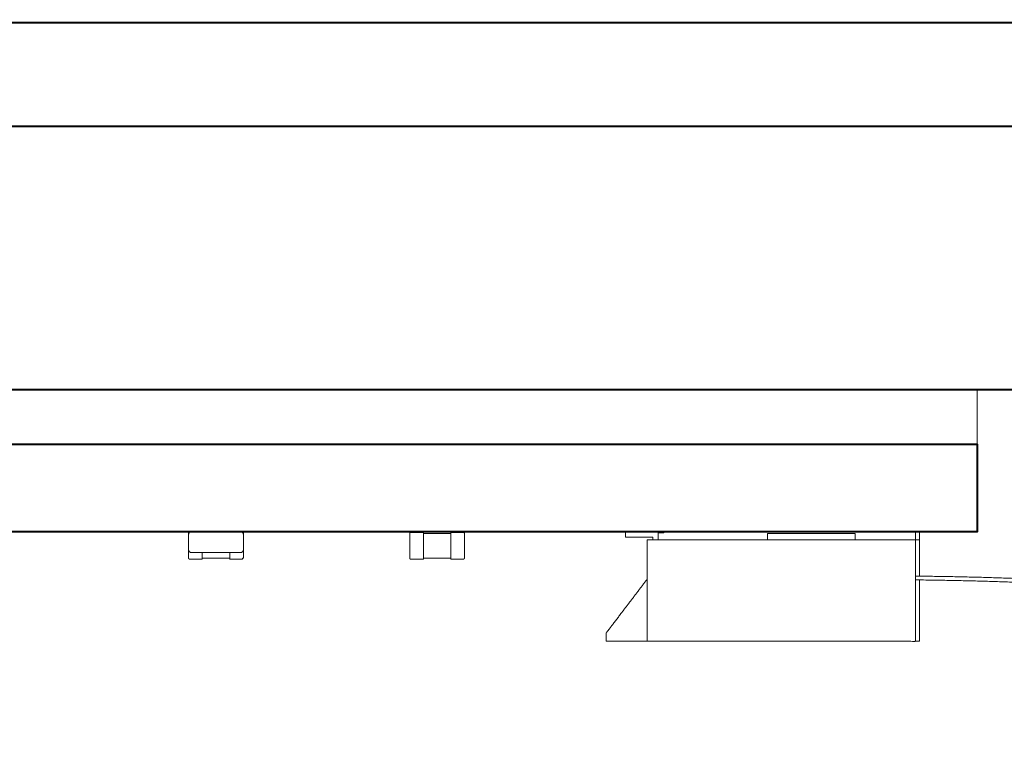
# Model space of a CAD drawing. Header units: millimetres. Extents: x -215 to 342, y -137 to 83.
# Tile 28 of 39: x -32 to -14, y 25 to 38. Entities that reach past the tile are written whole.
import ezdxf

# ---------------------------------------------------------------- set-up
doc = ezdxf.new("R2010")
doc.units = ezdxf.units.MM
doc.header["$LTSCALE"] = 10
doc.header["$MEASUREMENT"] = 0
doc.layers.add('细实线', color=7, linetype='Continuous', lineweight=20)
doc.layers.add('轮廓线', color=7, linetype='Continuous', lineweight=40)

msp = doc.modelspace()

# ---------------------------------------------------------------- linework, layer by layer
at = {"layer": '细实线'}
for points in [[(-19.995, 28.917), (-19.995, 28.967), (-20.495, 28.967), (-20.495, 29.067)], [(-19.895, 28.917), (-19.895, 29.047), (-19.795, 29.047), (-19.795, 29.067)], [(-15.123, 29.067), (-15.123, 28.917), (-15.123, 28.255)], [(-20.095, 27.067), (-20.095, 28.202), (-20.095, 28.917), (-19.994, 28.917), (-15.195, 28.917), (-15.123, 28.917)], [(-15.195, 27.067), (-15.123, 27.067), (-15.123, 28.186)]]:
    msp.add_lwpolyline(points, dxfattribs=at)
for points, weights, degree, knots in [([(-107.069, 31.667), (-107.069, 31.167), (-107.069, 30.667), (-107.069, 30.667), (-104.069, 30.667), (-60.569, 30.667), (-17.069, 30.667), (-14.069, 30.667), (-14.069, 30.667), (-14.069, 31.167), (-14.069, 31.667)], [1, 1, 1, 0.707107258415, 1, 1, 1, 0.707107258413, 1, 1, 1], 2, [-1, -1, -1, 0, 0, 4.712387, 4.712387, 91.712388, 91.712388, 96.424775, 96.424775, 97.424775, 97.424775, 97.424775]), ([(-28.475, 29.017), (-28.475, 29.038), (-28.46, 29.053), (-28.445, 29.067), (-28.425, 29.067)], [1, 0.854863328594, 0.853565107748, 0.852243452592, 1], 2, [0, 0, 0, 0.03891865, 0.03891865, 0.07853982, 0.07853982, 0.07853982]), ([(-28.46, 29.052), (-28.475, 29.052), (-28.475, 29.052), (-28.475, 29.035), (-28.475, 29.017), (-28.475, 28.877), (-28.475, 28.737), (-28.475, 28.66), (-28.475, 28.582), (-28.475, 28.567), (-28.46, 28.567), (-28.342, 28.567), (-28.225, 28.567), (-28.225, 28.567), (-28.225, 28.582), (-28.225, 28.635), (-28.225, 28.687)], [1, 0.707106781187, 1, 1, 1, 1, 1, 1, 1, 0.707106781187, 1, 1, 1, 0.707106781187, 1, 1, 1], 2, [-0.0235619, -0.0235619, -0.0235619, 0, 0, 0.035, 0.035, 0.315, 0.315, 0.4698576, 0.4698576, 0.4934196, 0.4934196, 0.7284196, 0.7284196, 0.7519815, 0.7519815, 0.8569815, 0.8569815, 0.8569815]), ([(-27.725, 28.687), (-27.725, 28.635), (-27.725, 28.582), (-27.725, 28.567), (-27.725, 28.567), (-27.607, 28.567), (-27.49, 28.567), (-27.49, 28.567), (-27.49, 28.582), (-27.475, 28.582), (-27.475, 28.582), (-27.475, 28.66), (-27.475, 28.737), (-27.475, 28.877), (-27.475, 29.017), (-27.475, 29.035), (-27.475, 29.052), (-27.475, 29.052), (-27.49, 29.052)], [1, 1, 1, 0.707106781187, 1, 1, 1, 0.707106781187, 1, 0.707106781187, 1, 1, 1, 1, 1, 1, 1, 0.707106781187, 1], 2, [-0.105, -0.105, -0.105, 0, 0, 0.0235619, 0.0235619, 0.2585619, 0.2585619, 0.2821239, 0.2821239, 0.3056858, 0.3056858, 0.4605309, 0.4605309, 0.7405309, 0.7405309, 0.7755309, 0.7755309, 0.7990929, 0.7990929, 0.7990929]), ([(-27.525, 29.067), (-27.504, 29.067), (-27.489, 29.052), (-27.475, 29.038), (-27.475, 29.017)], [1, 0.851785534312, 0.853574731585, 0.855321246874, 1], 2, [0, 0, 0, 0.03974396, 0.03974396, 0.07853982, 0.07853982, 0.07853982]), ([(-24.186, 29.052), (-24.303, 29.052), (-24.421, 29.052), (-24.436, 29.052), (-24.436, 29.052), (-24.436, 28.817), (-24.436, 28.582), (-24.436, 28.567), (-24.421, 28.567), (-24.303, 28.567), (-24.186, 28.567), (-24.186, 28.567), (-24.186, 28.582), (-24.186, 28.81), (-24.186, 29.037), (-24.186, 29.045), (-24.186, 29.052), (-24.186, 29.067), (-24.186, 29.067), (-24.186, 29.067), (-24.186, 29.052)], [1, 1, 1, 0.707106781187, 1, 1, 1, 0.707106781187, 1, 1, 1, 0.707106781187, 1, 1, 1, 1, 1, 0.707106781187, 1, 0.707106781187, 1], 2, [0, 0, 0, 0.235, 0.235, 0.258562, 0.258562, 0.728562, 0.728562, 0.752124, 0.752124, 0.987124, 0.987124, 1.010686, 1.010686, 1.465686, 1.465686, 1.480686, 1.480686, 1.504248, 1.504248, 1.52781, 1.52781, 1.52781]), ([(-23.686, 29.052), (-23.686, 29.045), (-23.686, 29.037), (-23.686, 28.81), (-23.686, 28.582), (-23.686, 28.567), (-23.686, 28.567), (-23.568, 28.567), (-23.451, 28.567), (-23.436, 28.567), (-23.436, 28.582), (-23.436, 28.817), (-23.436, 29.052), (-23.436, 29.052), (-23.451, 29.052), (-23.568, 29.052), (-23.686, 29.052), (-23.686, 29.067), (-23.686, 29.067), (-23.686, 29.067), (-23.686, 29.052)], [1, 1, 1, 1, 1, 0.707106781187, 1, 1, 1, 0.707106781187, 1, 1, 1, 0.707106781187, 1, 1, 1, 0.707106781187, 1, 0.707106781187, 1], 2, [0.047124, 0.047124, 0.047124, 0.062124, 0.062124, 0.517124, 0.517124, 0.540686, 0.540686, 0.775686, 0.775686, 0.799248, 0.799248, 1.269248, 1.269248, 1.29281, 1.29281, 1.52781, 1.52781, 1.551372, 1.551372, 1.574934, 1.574934, 1.574934]), ([(-15.195, 29.067), (-15.195, 29.017), (-15.195, 28.967), (-15.195, 28.917), (-15.195, 28.301), (-15.195, 27.684), (-15.195, 27.067), (-16.828, 27.067), (-18.461, 27.067), (-20.095, 27.067), (-20.245, 27.067), (-20.395, 27.067), (-20.545, 27.067), (-20.72, 27.067), (-20.845, 27.067), (-20.845, 27.067), (-20.845, 27.117), (-20.845, 27.167), (-20.845, 27.217), (-20.845, 27.217), (-20.72, 27.381), (-20.545, 27.611), (-20.395, 27.808), (-20.245, 28.005), (-20.095, 28.202)], [1, 1, 1, 1, 1, 1, 1, 1, 1, 1, 1, 1, 1, 0.804737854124, 0.804737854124, 1, 1, 1, 1, 0.804737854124, 0.804737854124, 1, 1, 1, 1], 3, [0, 0, 0, 0, 0.15, 0.15, 0.15, 2, 2, 2, 6.9, 6.9, 6.9, 7.349637, 7.349637, 7.349637, 7.820876, 7.820876, 7.820876, 7.970876, 7.970876, 7.970876, 8.676342, 8.676342, 8.676342, 9.418964, 9.418964, 9.418964, 9.418964]), ([(-16.295, 28.917), (-16.295, 28.977), (-16.295, 29.037), (-16.295, 29.037), (-16.335, 29.037), (-17.095, 29.037), (-17.855, 29.037), (-17.895, 29.037), (-17.895, 29.037), (-17.895, 28.977), (-17.895, 28.917)], [1, 1, 1, 0.707106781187, 1, 1, 1, 0.707106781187, 1, 1, 1], 2, [0, 0, 0, 0.12, 0.12, 0.182832, 0.182832, 1.702832, 1.702832, 1.765664, 1.765664, 1.885664, 1.885664, 1.885664]), ([(-28.475, 28.737), (-28.475, 28.687), (-28.425, 28.687), (-28.35, 28.687), (-28.275, 28.687), (-27.975, 28.687), (-27.675, 28.687), (-27.6, 28.687), (-27.525, 28.687), (-27.475, 28.687), (-27.475, 28.737)], [1, 0.707106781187, 1, 1, 1, 1, 1, 1, 1, 0.707106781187, 1], 2, [-0.07854, -0.07854, -0.07854, 0, 0, 0.15, 0.15, 0.75, 0.75, 0.9, 0.9, 0.97854, 0.97854, 0.97854]), ([(-23.686, 28.597), (-23.686, 28.582), (-23.686, 28.582), (-23.936, 28.582), (-24.186, 28.582), (-24.186, 28.582), (-24.186, 28.597)], [1, 0.707106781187, 1, 1, 1, 0.707106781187, 1], 2, [0, 0, 0, 0.0235619, 0.0235619, 0.5235619, 0.5235619, 0.5471239, 0.5471239, 0.5471239])]:
    msp.add_rational_spline(points, weights, degree=degree, knots=knots, dxfattribs=at)
for points, knots in [([(26.581, 30.062), (25.306, 30.009), (24.081, 29.876), (18.436, 29.263), (13.835, 26.976), (7.554, 23.852), (-0.304, 26.126), (-6.25, 27.846), (-13.075, 28.133), (-14.089, 28.175), (-15.123, 28.186), (-15.159, 28.187), (-15.195, 28.187)], [1.710247, 1.710247, 1.710247, 4.212841, 4.212841, 15.743674, 15.743674, 31.487347, 31.487347, 43.401482, 43.401482, 45.172923, 45.172923, 45.233816, 45.233816, 45.233816]), ([(26.581, 30.132), (25.306, 30.078), (24.081, 29.945), (18.428, 29.332), (13.819, 27.04), (7.553, 23.923), (-0.293, 26.193), (-6.245, 27.915), (-13.075, 28.202), (-14.089, 28.245), (-15.123, 28.255), (-15.159, 28.256), (-15.194, 28.256)], [1.70847, 1.70847, 1.70847, 4.208827, 4.208827, 15.743674, 15.743674, 31.487347, 31.487347, 43.402809, 43.402809, 45.172928, 45.172928, 45.233788, 45.233788, 45.233788])]:
    msp.add_open_spline(points, degree=2, knots=knots, dxfattribs=at)
for points in [[(-24.186, 29.037), (-23.936, 29.037), (-23.686, 29.037)], [(-27.725, 28.582), (-27.975, 28.582), (-28.225, 28.582)]]:
    msp.add_open_spline(points, degree=2, dxfattribs=at)
at = {"layer": '轮廓线'}
for points in [[(55.081, 36.467), (54.881, 36.467), (-175.42, 36.467), (-176.219, 36.467), (-176.219, 31.667), (-107.07, 31.667), (-14.069, 31.667), (55.081, 31.667)], [(-107.069, 30.667), (-14.069, 30.667), (-14.069, 29.067), (-107.069, 29.067)]]:
    msp.add_lwpolyline(points, close=True, dxfattribs=at)
for points, weights, knots in [([(-175.42, 36.467), (-175.42, 37.417), (-175.42, 38.367), (-175.42, 38.367), (-173.419, 38.367), (-60.269, 38.367), (52.881, 38.367), (54.881, 38.367), (54.881, 38.367), (54.881, 37.744), (54.881, 37.12), (54.881, 37.09), (54.881, 37.061), (54.881, 36.982), (54.881, 36.904), (54.881, 36.876), (54.881, 36.849), (54.881, 36.658), (54.881, 36.467)], [1, 1, 1, 0.707106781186, 1, 1, 1, 0.707106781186, 1, 1, 1, 1, 1, 1, 1, 1, 1, 1, 1], [-1.9, -1.9, -1.9, 0, 0, 3.141593, 3.141593, 4.124224, 4.124224, 7.265817, 7.265817, 8.513093, 8.513093, 8.572591, 8.572591, 8.72924, 8.72924, 8.784411, 8.784411, 9.165817, 9.165817, 9.165817]), ([(-14.069, 30.667), (-14.069, 29.867), (-14.069, 29.067), (-14.069, 29.067), (-15.123, 29.067), (-15.964, 29.067), (-17.069, 29.067), (-18.782, 29.067), (-20.494, 29.067), (-24.009, 29.067), (-27.524, 29.067), (-27.975, 29.067), (-28.425, 29.067), (-30.304, 29.067), (-32.183, 29.067), (-36.251, 29.067), (-40.319, 29.067), (-43.402, 29.067), (-46.485, 29.067), (-48.924, 29.067), (-51.362, 29.067), (-52.082, 29.067), (-52.802, 29.067), (-55.287, 29.067), (-57.772, 29.067), (-57.772, 29.067), (-57.772, 29.067), (-59.137, 29.067), (-60.502, 29.067), (-65.249, 29.067), (-69.997, 29.067), (-70.017, 29.067), (-70.037, 29.067), (-70.913, 29.067), (-71.789, 29.067), (-72.029, 29.067), (-72.269, 29.067), (-72.719, 29.067), (-73.169, 29.067), (-73.883, 29.067), (-74.597, 29.067), (-77.018, 29.067), (-79.438, 29.067), (-79.679, 29.067), (-79.919, 29.067), (-80.119, 29.067), (-80.319, 29.067), (-81.599, 29.067), (-82.88, 29.067), (-83.08, 29.067), (-83.279, 29.067), (-83.599, 29.067), (-83.918, 29.067), (-84.118, 29.067), (-84.319, 29.067), (-84.391, 29.067), (-84.463, 29.067), (-85.634, 29.067), (-86.804, 29.067), (-86.904, 29.067), (-87.003, 29.067), (-88.173, 29.067), (-89.343, 29.067), (-91.081, 29.067), (-92.819, 29.067), (-95.869, 29.067), (-98.918, 29.067), (-99.683, 29.067), (-100.448, 29.067), (-101.213, 29.067), (-101.978, 29.067), (-103.024, 29.067), (-104.069, 29.067), (-104.658, 29.067), (-105.202, 29.067), (-105.641, 29.067), (-106.003, 29.067), (-107.069, 29.067), (-107.069, 29.067), (-107.069, 29.867), (-107.069, 30.667)], [1, 1, 1, 0.839511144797, 0.854900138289, 0.867596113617, 1, 1, 1, 1, 1, 1, 1, 1, 1, 1, 1, 1, 1, 1, 1, 1, 1, 1, 1, 1, 1, 1, 1, 1, 1, 1, 1, 1, 1, 1, 1, 1, 1, 1, 1, 1, 1, 1, 1, 1, 1, 1, 1, 1, 1, 1, 1, 1, 1, 1, 1, 1, 1, 1, 1, 1, 1, 1, 1, 1, 1, 1, 1, 1, 1, 1, 1, 0.924886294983, 0.888299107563, 0.860882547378, 0.855099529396, 0.838507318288, 1, 1, 1], [-1.6, -1.6, -1.6, 0, 0, 2.582125, 2.582125, 4.712387, 4.712387, 8.137118, 8.137118, 15.167163, 15.167163, 16.067699, 16.067699, 19.825931, 19.825931, 27.962167, 27.962167, 34.127862, 34.127862, 39.005279, 39.005279, 40.445232, 40.445232, 45.414707, 45.414707, 45.415278, 45.415278, 48.14468, 48.14468, 57.639656, 57.639656, 57.679792, 57.679792, 59.432091, 59.432091, 59.912051, 59.912051, 60.812304, 60.812304, 62.239563, 62.239563, 67.081388, 67.081388, 67.562199, 67.562199, 67.96169, 67.96169, 70.522402, 70.522402, 70.922387, 70.922387, 71.560826, 71.560826, 71.961661, 71.961661, 72.106343, 72.106343, 74.446908, 74.446908, 74.646047, 74.646047, 76.986315, 76.986315, 80.461995, 80.461995, 86.561297, 86.561297, 88.090807, 88.090807, 89.620525, 89.620525, 91.712388, 91.712388, 92.920901, 92.920901, 93.826499, 93.826499, 96.424775, 96.424775, 98.024775, 98.024775, 98.024775])]:
    msp.add_rational_spline(points, weights, degree=2, knots=knots, dxfattribs=at)

doc.saveas('drawing.dxf')
